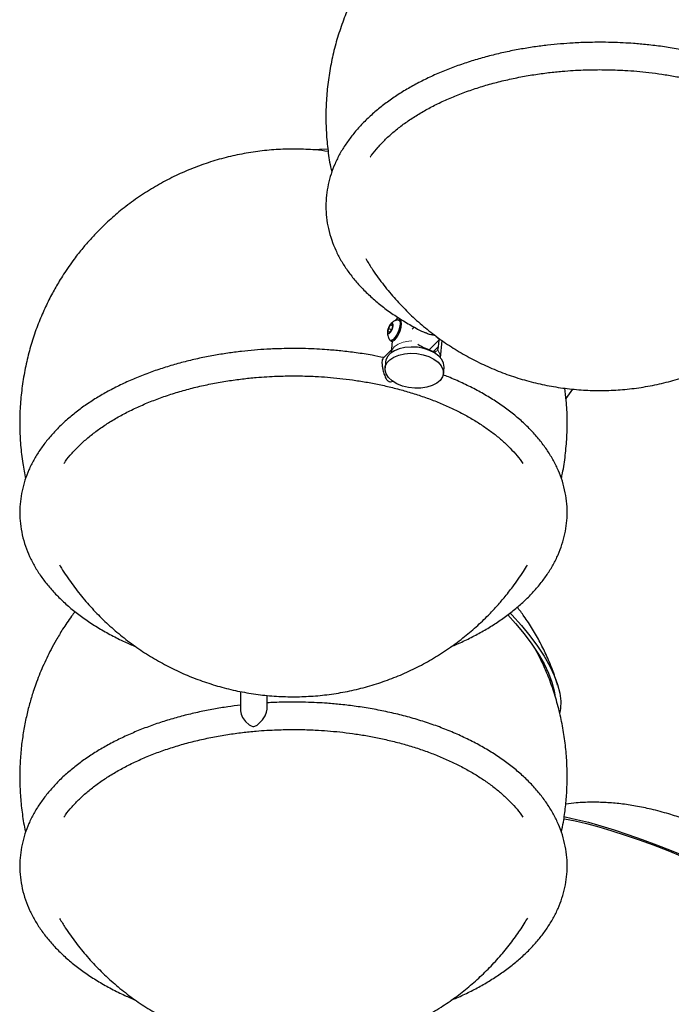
# Model space of a CAD drawing. Header units: millimetres. Extents: x 313 to 1951, y 543 to 2760.
# Tile 41 of 64: x 1227 to 1394, y 1822 to 2074. Entities that reach past the tile are written whole.
import ezdxf

# ---------------------------------------------------------------- set-up
doc = ezdxf.new("R2010")
doc.units = ezdxf.units.MM
doc.header["$LTSCALE"] = 10
doc.linetypes.add('PHANTOM', pattern=[12.7, 6.35, -1.27, 1.27, -1.27, 1.27, -1.27])

msp = doc.modelspace()

# ---------------------------------------------------------------- linework, layer by layer
at = {"color": 7, "linetype": 'Continuous', "lineweight": 25}
for p, q in [((1321.88, 1996), (1322.34, 1996.02)), ((1322.34, 1996.02), (1322.25, 1995.09)), ((1324.29, 1997.13), (1323.97, 1997.26)), ((1321.25, 1994.13), (1321.34, 1995.05)), ((1321.7, 1994.15), (1321.25, 1994.13)), ((1321.34, 1995.05), (1321.88, 1996)), ((1321.34, 1995.05), (1322.06, 1994.76)), ((1322.25, 1995.09), (1321.7, 1994.15)), ((1321.88, 1996), (1322.32, 1995.82)), ((1327.91, 1995.41), (1327.37, 1994.87)), ((1327.91, 1995.41), (1327.37, 1994.87)), ((1321.81, 1991.98), (1322.14, 1991.85)), ((1322.27, 1991.82), (1321.98, 1988.82)), ((1331.74, 1989.62), (1334.48, 1992.36)), ((1331.74, 1989.62), (1334.3, 1992.19)), ((1334.21, 1992.09), (1334.04, 1990.37)), ((1334.23, 1992.35), (1335.04, 1992)), ((1334.46, 1992.35), (1334.48, 1992.36)), ((1334.61, 1987.58), (1335.04, 1992)), ((1322.05, 1989.55), (1319.96, 1987.46)), ((1322.05, 1989.55), (1319.96, 1987.46)), ((1333.76, 1989.43), (1333.83, 1989.55)), ((1334.04, 1990.37), (1333.83, 1989.55)), ((1320.6, 1986.57), (1320.44, 1984.97)), ((1335.37, 1983.5), (1335.53, 1985.11)), ((1366.73, 1977.16), (1368.48, 1979.55)), ((1283.51, 1902.26), (1283.51, 1897.3)), ((1290.31, 1897.88), (1290.31, 1901.26))]:
    msp.add_line(p, q, dxfattribs=at)
at = {"color": 250, "linetype": 'PHANTOM', "lineweight": 18}
msp.add_line((1334.04, 1990.37), (1332.83, 1989.2), dxfattribs=at)
at = {"color": 7, "linetype": 'Continuous', "lineweight": 25, "flags": 128}
for points in [[(1302.5, 2040.78), (1303.7, 2040.89), (1305.77, 2040.97)], [(1323.7, 1997.28), (1323.93, 1997.28), (1324.22, 1997), (1324.33, 1996.4), (1324.25, 1995.56), (1323.98, 1994.59), (1323.57, 1993.63), (1323.06, 1992.8), (1322.53, 1992.22), (1322.05, 1991.96), (1321.69, 1992.07), (1321.61, 1992.16)], [(1322.14, 1991.85), (1322.38, 1991.83), (1322.86, 1992.09), (1323.39, 1992.67), (1323.9, 1993.5), (1324.31, 1994.46), (1324.57, 1995.42), (1324.66, 1996.26), (1324.54, 1996.86), (1324.29, 1997.13)], [(1323.74, 1997.88), (1323.53, 1997.7), (1323.01, 1997.03)], [(1331.65, 1987.86), (1332.95, 1987.21), (1334.02, 1986.41), (1334.8, 1985.52), (1335.26, 1984.57), (1335.38, 1983.6), (1335.14, 1982.66), (1334.57, 1981.79), (1333.69, 1981.04), (1332.53, 1980.44), (1331.16, 1980.02), (1329.64, 1979.79), (1328.03, 1979.77), (1326.42, 1979.96), (1324.88, 1980.35), (1323.48, 1980.92), (1322.29, 1981.65), (1321.36, 1982.5), (1320.74, 1983.43), (1320.45, 1984.39), (1320.51, 1985.35), (1320.91, 1986.26), (1321.65, 1987.07), (1322.67, 1987.75), (1323.94, 1988.27), (1325.4, 1988.6), (1326.97, 1988.72), (1328.59, 1988.63), (1330.17, 1988.34), (1331.65, 1987.86)], [(1331.81, 1989.46), (1330.33, 1989.95), (1328.74, 1990.24), (1327.13, 1990.32), (1325.55, 1990.2), (1324.1, 1989.87), (1322.83, 1989.36), (1321.8, 1988.68), (1321.07, 1987.86), (1320.66, 1986.96), (1320.6, 1986.57)], [(1335.53, 1985.11), (1335.53, 1985.2), (1335.42, 1986.17), (1334.96, 1987.12), (1334.18, 1988.02), (1333.11, 1988.81), (1331.81, 1989.46)], [(1351.84, 1921.82), (1353.85, 1919.6), (1356.06, 1916.96), (1358.01, 1914.35), (1359.71, 1911.79), (1361.14, 1909.3), (1362.27, 1906.9), (1363.12, 1904.61), (1363.67, 1902.45), (1363.84, 1901.32)], [(1352.43, 1922.31), (1352.9, 1921.82), (1355.31, 1919.14), (1357.5, 1916.47), (1359.45, 1913.84), (1361.14, 1911.26), (1362.57, 1908.75), (1363.71, 1906.34), (1364.56, 1904.03), (1365.12, 1901.84), (1365.38, 1899.8), (1365.34, 1897.91), (1365.17, 1896.88)], [(1360.47, 1910.09), (1359.37, 1912.24), (1358.82, 1913.17)], [(1283.51, 1897.3), (1283.65, 1896.47), (1284.02, 1895.61), (1284.77, 1894.59), (1285.71, 1893.74), (1286.2, 1893.46), (1286.61, 1893.32), (1286.9, 1893.3), (1287.19, 1893.36), (1287.77, 1893.68), (1289.09, 1894.99), (1289.79, 1896.06), (1290.16, 1896.96), (1290.31, 1897.7), (1290.31, 1897.88), (1290.31, 1897.88)], [(1366.13, 1870.27), (1366.53, 1870.19), (1369.38, 1869.57), (1372.44, 1868.81), (1375.67, 1867.91), (1379.06, 1866.88), (1382.57, 1865.73), (1386.19, 1864.46), (1389.88, 1863.09), (1393.62, 1861.61), (1397.38, 1860.06)], [(1366.14, 1869.74), (1366.34, 1869.7), (1369.06, 1869.16), (1372, 1868.47), (1375.13, 1867.64), (1378.43, 1866.67), (1381.87, 1865.57), (1385.42, 1864.35), (1389.06, 1863.02), (1392.75, 1861.59), (1396.47, 1860.06)]]:
    msp.add_lwpolyline(points, dxfattribs=at)
at = {"color": 250, "linetype": 'PHANTOM', "lineweight": 18, "flags": 128}
msp.add_lwpolyline([(1321.98, 1988.82), (1322.18, 1989.48), (1322.81, 1990.33), (1323.79, 1991.03), (1325.07, 1991.55), (1326.55, 1991.83), (1327.31, 1991.88)], dxfattribs=at)
at = {"color": 250, "linetype": 'PHANTOM', "lineweight": 18}
msp.add_arc((1331.9, 1987.66), 2.7, 358.3763, 44.4907, dxfattribs=at)
at = {"color": 7, "linetype": 'Continuous', "lineweight": 25}
for points, knots in [([(1441.02, 2073.24), (1440.75, 2073.99), (1439.96, 2076.23), (1438.32, 2079.81), (1436.13, 2083.98), (1433.66, 2087.98), (1430.92, 2091.81), (1427.94, 2095.45), (1424.71, 2098.88), (1421.26, 2102.08), (1417.61, 2105.05), (1413.76, 2107.76), (1409.74, 2110.21), (1405.56, 2112.38), (1401.25, 2114.27), (1396.82, 2115.87), (1392.28, 2117.16), (1387.67, 2118.15), (1383, 2118.83), (1378.3, 2119.19), (1373.57, 2119.23), (1368.84, 2118.95), (1364.13, 2118.35), (1359.45, 2117.43), (1354.8, 2116.18), (1350.35, 2114.65), (1346.16, 2112.88), (1342.64, 2111.14), (1339.64, 2109.45), (1337.01, 2107.81), (1333.97, 2105.73), (1331.3, 2103.66), (1328.66, 2101.4), (1326.3, 2099.21), (1323.56, 2096.38), (1320.81, 2093.18), (1318.13, 2089.65), (1315.63, 2085.86), (1313.35, 2081.85), (1311.32, 2077.68), (1309.57, 2073.36), (1308.1, 2068.92), (1306.94, 2064.38), (1306.07, 2059.77), (1305.52, 2055.11), (1305.28, 2050.42), (1305.35, 2045.72), (1305.76, 2041.04), (1306.25, 2037.45), (1306.71, 2035.45), (1306.82, 2034.98)], [0, 0, 0, 0, 0.011498, 0.03392, 0.056344, 0.07877, 0.101199, 0.123629, 0.146062, 0.168497, 0.190934, 0.213374, 0.235817, 0.258264, 0.280715, 0.303171, 0.325635, 0.348109, 0.370594, 0.393098, 0.415626, 0.438192, 0.460815, 0.483534, 0.506422, 0.529644, 0.550762, 0.571503, 0.585765, 0.600025, 0.615951, 0.638343, 0.648414, 0.665592, 0.684362, 0.704741, 0.725993, 0.747725, 0.76972, 0.791865, 0.8141, 0.836392, 0.858721, 0.881076, 0.903448, 0.925833, 0.948227, 0.970629, 0.993037, 1, 1, 1, 1]), ([(1375.32, 2068.22), (1373.71, 2068.2), (1371.45, 2068.18), (1368.12, 2068.01), (1365.29, 2067.81), (1361.94, 2067.48), (1358.47, 2067.03), (1354.87, 2066.44), (1351.23, 2065.72), (1347.57, 2064.86), (1343.95, 2063.86), (1340.38, 2062.73), (1336.89, 2061.46), (1333.51, 2060.06), (1330.25, 2058.53), (1327.13, 2056.88), (1324.17, 2055.1), (1321.37, 2053.21), (1318.76, 2051.21), (1316.35, 2049.1), (1314.14, 2046.9), (1312.15, 2044.59), (1310.39, 2042.2), (1308.87, 2039.73), (1307.61, 2037.17), (1306.6, 2034.54), (1305.87, 2031.85), (1305.42, 2029.1), (1305.27, 2026.29), (1305.43, 2023.44), (1305.92, 2020.55), (1306.73, 2017.74), (1307.81, 2015.03), (1309.14, 2012.46), (1310.74, 2009.94), (1312.61, 2007.5), (1314.73, 2005.14), (1317.1, 2002.87), (1319.69, 2000.71), (1322.51, 1998.65), (1325.54, 1996.72), (1328.31, 1995.13), (1330.14, 1994.24), (1330.82, 1993.91)], [0, 0, 0, 0, 0.028613, 0.040155, 0.059302, 0.07914, 0.100381, 0.1225, 0.145288, 0.168579, 0.192254, 0.216229, 0.24044, 0.26484, 0.289395, 0.314077, 0.338867, 0.363751, 0.388714, 0.413748, 0.438844, 0.463999, 0.489211, 0.514485, 0.539837, 0.565297, 0.590915, 0.616763, 0.642935, 0.669543, 0.69669, 0.724468, 0.749984, 0.775664, 0.801497, 0.827461, 0.853522, 0.879649, 0.905809, 0.931978, 0.958135, 0.98426, 1, 1, 1, 1]), ([(1427.91, 2054.11), (1426.98, 2054.73), (1425.06, 2055.99), (1421.9, 2057.76), (1418.51, 2059.44), (1414.95, 2060.99), (1411.26, 2062.39), (1407.43, 2063.65), (1403.51, 2064.75), (1399.5, 2065.71), (1395.46, 2066.5), (1391.44, 2067.14), (1387.61, 2067.6), (1384.26, 2067.9), (1381.23, 2068.08), (1378.36, 2068.2), (1376.35, 2068.21), (1375.32, 2068.22)], [0, 0, 0, 0, 0.069783, 0.144042, 0.218177, 0.292154, 0.365935, 0.439465, 0.512655, 0.585348, 0.657244, 0.727673, 0.794831, 0.854643, 0.898706, 0.948241, 1, 1, 1, 1]), ([(1316.63, 2038.81), (1316.76, 2039), (1317.35, 2039.89), (1318.66, 2041.45), (1320.56, 2043.46), (1322.71, 2045.39), (1325.09, 2047.26), (1327.68, 2049.04), (1330.49, 2050.73), (1333.48, 2052.32), (1336.66, 2053.8), (1340, 2055.16), (1343.5, 2056.39), (1347.12, 2057.5), (1350.84, 2058.46), (1354.64, 2059.28), (1358.45, 2059.95), (1362.16, 2060.46), (1365.52, 2060.8), (1368.48, 2061.02), (1371.67, 2061.18), (1373.93, 2061.21), (1375.32, 2061.22)], [0, 0, 0, 0, 0.015208, 0.070309, 0.125132, 0.179784, 0.234339, 0.288847, 0.343324, 0.397787, 0.452237, 0.506656, 0.561011, 0.615245, 0.669257, 0.722868, 0.775716, 0.826928, 0.873676, 0.91055, 0.945051, 1, 1, 1, 1]), ([(1375.32, 2061.22), (1376.85, 2061.2), (1379, 2061.18), (1382.17, 2061.02), (1384.85, 2060.83), (1388.03, 2060.51), (1391.32, 2060.08), (1394.71, 2059.52), (1398.15, 2058.83), (1401.57, 2058.02), (1404.96, 2057.07), (1408.28, 2056.01), (1411.5, 2054.82), (1414.6, 2053.52), (1417.57, 2052.11), (1420.38, 2050.6), (1423.02, 2049), (1425.49, 2047.31), (1427.76, 2045.54), (1429.83, 2043.7), (1431.68, 2041.79), (1433.08, 2040.16), (1433.77, 2039.15), (1434.01, 2038.81)], [0, 0, 0, 0, 0.060538, 0.084961, 0.125464, 0.167414, 0.212302, 0.25901, 0.307084, 0.356158, 0.405972, 0.456336, 0.507106, 0.558176, 0.609469, 0.660933, 0.712536, 0.76427, 0.816151, 0.86821, 0.920518, 0.973187, 1, 1, 1, 1]), ([(1305.91, 2040.31), (1304.8, 2040.45), (1302.13, 2040.79), (1297.87, 2040.95), (1293.16, 2040.86), (1288.46, 2040.44), (1283.8, 2039.7), (1279.19, 2038.66), (1274.66, 2037.3), (1270.22, 2035.63), (1265.89, 2033.66), (1261.68, 2031.39), (1257.59, 2028.81), (1253.79, 2026.02), (1250.3, 2023.09), (1247.46, 2020.38), (1245.09, 2017.88), (1243, 2015.46), (1240.68, 2012.51), (1238.7, 2009.66), (1236.87, 2006.73), (1235.3, 2003.98), (1233.56, 2000.52), (1231.9, 1996.69), (1230.41, 1992.57), (1229.16, 1988.24), (1228.17, 1983.76), (1227.47, 1979.19), (1227.07, 1974.55), (1226.98, 1969.88), (1227.21, 1965.21), (1227.7, 1960.79), (1228.26, 1957.97), (1228.51, 1956.67)], [0, 0, 0, 0, 0.025177, 0.060535, 0.095907, 0.131296, 0.166709, 0.202156, 0.237649, 0.273213, 0.308884, 0.344732, 0.380891, 0.417655, 0.450851, 0.483373, 0.506215, 0.528309, 0.555295, 0.590781, 0.606437, 0.633087, 0.662111, 0.693735, 0.726848, 0.760822, 0.795287, 0.830037, 0.864962, 0.899996, 0.935104, 0.970261, 1, 1, 1, 1]), ([(1315.51, 2012.91), (1316.01, 2012.08), (1317.31, 2009.91), (1319.73, 2006.59), (1322.71, 2002.94), (1325.93, 1999.52), (1329.38, 1996.31), (1333.04, 1993.35), (1336.88, 1990.63), (1340.9, 1988.18), (1345.08, 1986.01), (1349.4, 1984.12), (1353.83, 1982.52), (1358.36, 1981.23), (1362.97, 1980.24), (1367.64, 1979.57), (1372.35, 1979.21), (1377.08, 1979.16), (1381.8, 1979.44), (1386.52, 1980.04), (1391.2, 1980.96), (1395.85, 1982.21), (1400.29, 1983.74), (1404.49, 1985.51), (1408, 1987.25), (1411, 1988.95), (1413.64, 1990.58), (1415.37, 1991.79), (1416.28, 1992.43)], [0, 0, 0, 0, 0.025105, 0.065809, 0.106517, 0.147228, 0.187944, 0.228663, 0.269388, 0.310118, 0.350855, 0.3916, 0.432356, 0.473124, 0.513909, 0.554718, 0.595558, 0.636443, 0.677396, 0.718454, 0.759685, 0.801223, 0.843367, 0.881692, 0.919334, 0.945217, 0.971096, 1, 1, 1, 1]), ([(1321.68, 1993.93), (1321.63, 1993.89), (1321.5, 1993.77), (1321.32, 1993.71), (1321.16, 1993.79), (1321.07, 1994.01), (1321.07, 1994.36), (1321.14, 1994.78), (1321.29, 1995.24), (1321.5, 1995.67), (1321.74, 1996.04), (1321.98, 1996.3), (1322.21, 1996.42), (1322.38, 1996.39), (1322.49, 1996.21), (1322.53, 1995.9), (1322.48, 1995.5), (1322.35, 1995.05), (1322.16, 1994.6), (1321.92, 1994.2), (1321.76, 1994.02), (1321.68, 1993.93)], [0, 0, 0, 0, 0.0336029, 0.0872916, 0.1409804, 0.1946691, 0.2483578, 0.3020465, 0.3557353, 0.409424, 0.4631127, 0.5168015, 0.5704902, 0.6241789, 0.6778676, 0.7315564, 0.7852451, 0.8389338, 0.8926225, 0.9463113, 1, 1, 1, 1]), ([(1323.7, 1997.28), (1323.55, 1997.24), (1323.15, 1997.13), (1322.52, 1996.81), (1321.86, 1996.24), (1321.33, 1995.46), (1321.18, 1994.84), (1321.1, 1994.53)], [0, 0, 0, 0, 0.113926, 0.309844, 0.524391, 0.758498, 1, 1, 1, 1]), ([(1321.1, 1994.53), (1321.1, 1994.52), (1321, 1994.19), (1321.08, 1993.47), (1321.27, 1992.66), (1321.56, 1992.28), (1321.63, 1992.18)], [0, 0, 0, 0, 0.007622, 0.423565, 0.855182, 1, 1, 1, 1]), ([(1334.45, 1992.39), (1334.41, 1992.35), (1334.26, 1992.2), (1334.01, 1992.51), (1333.71, 1992.87), (1333.5, 1993.08), (1333.23, 1993.23), (1332.88, 1993.33), (1332.2, 1993.46), (1331.43, 1993.59), (1330.97, 1993.86), (1330.83, 1993.94)], [0, 0, 0, 0, 0.120946, 0.39597, 0.493914, 0.56704, 0.611658, 0.656398, 0.733727, 0.918099, 1, 1, 1, 1]), ([(1334.45, 1992.39), (1334.41, 1992.35), (1334.26, 1992.2), (1334.01, 1992.51), (1333.71, 1992.87), (1333.5, 1993.08), (1333.23, 1993.23), (1332.88, 1993.33), (1332.2, 1993.46), (1331.43, 1993.59), (1330.97, 1993.86), (1330.83, 1993.94)], [0, 0, 0, 0, 0.120946, 0.39597, 0.493914, 0.56704, 0.611658, 0.656398, 0.733727, 0.918099, 1, 1, 1, 1]), ([(1328.84, 1991.06), (1329.16, 1990.84), (1329.72, 1990.46), (1330.74, 1990.03), (1331.65, 1989.65), (1332.4, 1989.35), (1333.03, 1989.13), (1333.39, 1989.04), (1333.58, 1989.24), (1333.62, 1989.3)], [0, 0, 0, 0, 0.18505, 0.328802, 0.461748, 0.591947, 0.720929, 0.926701, 1, 1, 1, 1]), ([(1297.03, 1989.94), (1295.42, 1989.92), (1293.15, 1989.89), (1289.82, 1989.73), (1287, 1989.53), (1283.65, 1989.19), (1280.17, 1988.74), (1276.58, 1988.16), (1272.93, 1987.44), (1269.28, 1986.58), (1265.66, 1985.58), (1262.09, 1984.44), (1258.6, 1983.18), (1255.22, 1981.77), (1251.96, 1980.24), (1248.84, 1978.59), (1245.87, 1976.82), (1243.08, 1974.93), (1240.47, 1972.93), (1238.05, 1970.82), (1235.85, 1968.61), (1233.86, 1966.31), (1232.1, 1963.92), (1230.58, 1961.44), (1229.31, 1958.89), (1228.31, 1956.26), (1227.58, 1953.57), (1227.13, 1950.81), (1226.98, 1948.01), (1227.14, 1945.15), (1227.63, 1942.26), (1228.43, 1939.45), (1229.52, 1936.75), (1230.85, 1934.18), (1232.45, 1931.66), (1234.32, 1929.22), (1236.44, 1926.86), (1238.8, 1924.59), (1241.4, 1922.42), (1244.22, 1920.37), (1247.24, 1918.43), (1250.46, 1916.62), (1253.56, 1915.06), (1255.67, 1914.17), (1256.58, 1913.79)], [0, 0, 0, 0, 0.027775, 0.03898, 0.057566, 0.076824, 0.097442, 0.118914, 0.141035, 0.163644, 0.186627, 0.2099, 0.233402, 0.257088, 0.280924, 0.304883, 0.328948, 0.353103, 0.377336, 0.401637, 0.425999, 0.450417, 0.474891, 0.499426, 0.524035, 0.54875, 0.573618, 0.598709, 0.624116, 0.649945, 0.676297, 0.703262, 0.728031, 0.752959, 0.778036, 0.80324, 0.828539, 0.8539, 0.879295, 0.904698, 0.930089, 0.955449, 0.980766, 1, 1, 1, 1]), ([(1320.11, 1987.61), (1319.12, 1987.81), (1316.81, 1988.29), (1313.15, 1988.85), (1309.32, 1989.32), (1305.96, 1989.61), (1302.94, 1989.8), (1300.06, 1989.92), (1298.06, 1989.93), (1297.03, 1989.94)], [0, 0, 0, 0, 0.133785, 0.311774, 0.481495, 0.632652, 0.74401, 0.869195, 1, 1, 1, 1]), ([(1319.96, 1987.46), (1319.88, 1987.35), (1319.74, 1987.14), (1319.67, 1986.64), (1319.66, 1986.09), (1319.71, 1985.43), (1319.91, 1984.38), (1320.25, 1983.25), (1320.62, 1982.38), (1320.97, 1981.84), (1321.24, 1981.58), (1321.54, 1981.46), (1321.97, 1981.43), (1322.33, 1981.46), (1322.56, 1981.57), (1322.58, 1981.58)], [0, 0, 0, 0, 0.114037, 0.216567, 0.239367, 0.346414, 0.453097, 0.593671, 0.736522, 0.801396, 0.850399, 0.883143, 0.915884, 0.995554, 1, 1, 1, 1]), ([(1319.96, 1987.46), (1319.88, 1987.35), (1319.74, 1987.14), (1319.67, 1986.64), (1319.66, 1986.09), (1319.71, 1985.43), (1319.91, 1984.38), (1320.25, 1983.25), (1320.62, 1982.38), (1320.97, 1981.84), (1321.24, 1981.58), (1321.54, 1981.46), (1321.97, 1981.43), (1322.33, 1981.46), (1322.56, 1981.57), (1322.58, 1981.58)], [0, 0, 0, 0, 0.114037, 0.216567, 0.239367, 0.346414, 0.453097, 0.593671, 0.736522, 0.801396, 0.850399, 0.883143, 0.915884, 0.995554, 1, 1, 1, 1]), ([(1238.34, 1960.52), (1238.47, 1960.72), (1239.06, 1961.61), (1240.37, 1963.16), (1242.27, 1965.17), (1244.42, 1967.11), (1246.8, 1968.98), (1249.39, 1970.76), (1252.19, 1972.45), (1255.19, 1974.04), (1258.37, 1975.51), (1261.71, 1976.87), (1265.2, 1978.11), (1268.82, 1979.21), (1272.55, 1980.18), (1276.34, 1980.99), (1280.16, 1981.66), (1283.87, 1982.17), (1287.22, 1982.52), (1290.19, 1982.74), (1293.37, 1982.9), (1295.64, 1982.92), (1297.03, 1982.94)], [0, 0, 0, 0, 0.015208, 0.070309, 0.125132, 0.179784, 0.234339, 0.288847, 0.343324, 0.397787, 0.452237, 0.506656, 0.561011, 0.615245, 0.669257, 0.722868, 0.775716, 0.826928, 0.873676, 0.91055, 0.945051, 1, 1, 1, 1]), ([(1297.03, 1982.94), (1298.56, 1982.92), (1300.71, 1982.9), (1303.87, 1982.74), (1306.56, 1982.54), (1309.73, 1982.22), (1313.03, 1981.79), (1316.42, 1981.23), (1319.85, 1980.55), (1323.28, 1979.73), (1326.67, 1978.79), (1329.99, 1977.72), (1333.21, 1976.54), (1336.31, 1975.24), (1339.28, 1973.83), (1342.09, 1972.32), (1344.73, 1970.71), (1347.19, 1969.02), (1349.46, 1967.25), (1351.53, 1965.41), (1353.39, 1963.5), (1354.79, 1961.87), (1355.48, 1960.87), (1355.71, 1960.53)], [0, 0, 0, 0, 0.060538, 0.084961, 0.125464, 0.167414, 0.212302, 0.25901, 0.307084, 0.356158, 0.405972, 0.456336, 0.507106, 0.558176, 0.609469, 0.660933, 0.712536, 0.76427, 0.816151, 0.86821, 0.920518, 0.973187, 1, 1, 1, 1]), ([(1337.37, 1913.74), (1337.85, 1913.94), (1339.48, 1914.6), (1342.1, 1915.86), (1345.22, 1917.5), (1348.19, 1919.28), (1350.98, 1921.17), (1353.59, 1923.17), (1356.01, 1925.28), (1358.21, 1927.48), (1360.2, 1929.79), (1361.96, 1932.18), (1363.48, 1934.65), (1364.75, 1937.21), (1365.75, 1939.84), (1366.48, 1942.53), (1366.93, 1945.28), (1367.08, 1948.09), (1366.92, 1950.94), (1366.43, 1953.83), (1365.63, 1956.64), (1364.54, 1959.35), (1363.21, 1961.92), (1361.61, 1964.44), (1359.74, 1966.88), (1357.62, 1969.24), (1355.26, 1971.51), (1352.66, 1973.67), (1349.84, 1975.73), (1346.82, 1977.66), (1343.61, 1979.48), (1340.21, 1981.15), (1337.43, 1982.39), (1335.74, 1983.02), (1335.28, 1983.19)], [0, 0, 0, 0, 0.013144, 0.04417, 0.075357, 0.106681, 0.138123, 0.169667, 0.201299, 0.23301, 0.264794, 0.296651, 0.328587, 0.360621, 0.392791, 0.425161, 0.457821, 0.490892, 0.524513, 0.558814, 0.593914, 0.626156, 0.658603, 0.691245, 0.724052, 0.756983, 0.789995, 0.823051, 0.856117, 0.889168, 0.922178, 0.955132, 0.988017, 1, 1, 1, 1]), ([(1365.54, 1956.72), (1365.65, 1957.17), (1366.09, 1959.12), (1366.58, 1962.64), (1366.99, 1967.27), (1367.07, 1971.94), (1366.9, 1976.12), (1366.56, 1978.73), (1366.43, 1979.79)], [0, 0, 0, 0, 0.059028, 0.258526, 0.459022, 0.660151, 0.861697, 1, 1, 1, 1]), ([(1237.19, 1934.61), (1237.25, 1934.5), (1238.09, 1933.03), (1239.95, 1930.34), (1242.77, 1926.59), (1245.88, 1923.05), (1249.2, 1919.73), (1252.75, 1916.63), (1256.49, 1913.78), (1260.42, 1911.19), (1264.51, 1908.86), (1268.75, 1906.82), (1273.12, 1905.07), (1277.6, 1903.61), (1282.16, 1902.45), (1286.8, 1901.61), (1291.48, 1901.08), (1296.19, 1900.86), (1300.9, 1900.97), (1305.6, 1901.38), (1310.26, 1902.12), (1314.87, 1903.17), (1319.4, 1904.53), (1323.84, 1906.19), (1328.17, 1908.16), (1332.38, 1910.43), (1336.47, 1913.01), (1340.27, 1915.8), (1343.76, 1918.73), (1346.6, 1921.44), (1348.96, 1923.95), (1351.06, 1926.36), (1352.39, 1928.08), (1353.12, 1929.03)], [0, 0, 0, 0, 0.002758, 0.037099, 0.071446, 0.105799, 0.140156, 0.174517, 0.208882, 0.243251, 0.277624, 0.312001, 0.346383, 0.380769, 0.415162, 0.449561, 0.483969, 0.518387, 0.552819, 0.587268, 0.62174, 0.656245, 0.690795, 0.725414, 0.760137, 0.795033, 0.83023, 0.866018, 0.898331, 0.929989, 0.952224, 0.973731, 1, 1, 1, 1]), ([(1353.12, 1929.03), (1354.04, 1930.31), (1355.35, 1932.13), (1356.52, 1934.03), (1356.87, 1934.59)], [0, 0, 0, 0, 0.704624, 1, 1, 1, 1]), ([(1364.59, 1903.86), (1364.23, 1905.03), (1363.44, 1907.53), (1361.93, 1911.16), (1360.16, 1914.78), (1358.2, 1918.21), (1356.24, 1921.23), (1354.85, 1923.05), (1354.27, 1923.81)], [0, 0, 0, 0, 0.161349, 0.348256, 0.520788, 0.695812, 0.873406, 1, 1, 1, 1]), ([(1241.17, 1922.66), (1240.87, 1922.27), (1239.74, 1920.82), (1238.13, 1918.39), (1236.4, 1915.55), (1234.65, 1912.37), (1233.58, 1910.05), (1232.89, 1908.56)], [0, 0, 0, 0, 0.089934, 0.336563, 0.53312, 0.699118, 1, 1, 1, 1]), ([(1232.89, 1908.56), (1232.28, 1907.09), (1231.42, 1905.01), (1230.34, 1901.84), (1229.51, 1899.08), (1228.67, 1895.71), (1227.96, 1892.09), (1227.42, 1888.23), (1227.09, 1884.19), (1226.99, 1880.01), (1227.14, 1875.73), (1227.6, 1871.39), (1228.06, 1868.22), (1228.46, 1866.53), (1228.51, 1866.27)], [0, 0, 0, 0, 0.110735, 0.156238, 0.23203, 0.311458, 0.397362, 0.487779, 0.581848, 0.678828, 0.778139, 0.879312, 0.981968, 1, 1, 1, 1]), ([(1365.55, 1866.31), (1365.73, 1867.17), (1366.17, 1869.3), (1366.64, 1872.8), (1366.97, 1876.84), (1367.07, 1881.02), (1366.91, 1885.3), (1366.48, 1889.65), (1365.76, 1894.02), (1364.76, 1898.4), (1363.46, 1902.73), (1362.02, 1906.67), (1360.9, 1909.1), (1360.41, 1910.16)], [0, 0, 0, 0, 0.058406, 0.145339, 0.235781, 0.329024, 0.424507, 0.52178, 0.620479, 0.720314, 0.821055, 0.92252, 1, 1, 1, 1]), ([(1283.51, 1898.76), (1282.42, 1898.63), (1280.1, 1898.34), (1276.58, 1897.76), (1272.93, 1897.04), (1269.28, 1896.18), (1265.66, 1895.18), (1262.09, 1894.05), (1258.6, 1892.78), (1255.22, 1891.38), (1251.96, 1889.85), (1248.84, 1888.2), (1245.87, 1886.42), (1243.08, 1884.53), (1240.47, 1882.53), (1238.05, 1880.43), (1235.85, 1878.22), (1233.86, 1875.92), (1232.1, 1873.52), (1230.58, 1871.05), (1229.31, 1868.49), (1228.31, 1865.86), (1227.58, 1863.17), (1227.13, 1860.42), (1226.98, 1857.61), (1227.14, 1854.76), (1227.63, 1851.87), (1228.43, 1849.06), (1229.52, 1846.35), (1230.85, 1843.78), (1232.45, 1841.27), (1234.32, 1838.82), (1236.44, 1836.46), (1238.8, 1834.19), (1241.4, 1832.03), (1244.22, 1829.97), (1247.24, 1828.04), (1250.46, 1826.23), (1253.62, 1824.64), (1255.78, 1823.73), (1256.74, 1823.32)], [0, 0, 0, 0, 0.020941, 0.044204, 0.06817, 0.092664, 0.117563, 0.142776, 0.168238, 0.193899, 0.219723, 0.24568, 0.271751, 0.297921, 0.324175, 0.350502, 0.376895, 0.40335, 0.429864, 0.456445, 0.483107, 0.509882, 0.536824, 0.564007, 0.591532, 0.619515, 0.648064, 0.677278, 0.704113, 0.731119, 0.758288, 0.785593, 0.813001, 0.840478, 0.86799, 0.895511, 0.92302, 0.950494, 0.977923, 1, 1, 1, 1]), ([(1297.03, 1899.54), (1295.42, 1899.53), (1293.17, 1899.5), (1290.94, 1899.39), (1290.31, 1899.35)], [0, 0, 0, 0, 0.719178, 1, 1, 1, 1]), ([(1337.38, 1823.35), (1337.86, 1823.55), (1339.48, 1824.21), (1342.1, 1825.46), (1345.22, 1827.11), (1348.19, 1828.89), (1350.98, 1830.77), (1353.59, 1832.78), (1356.01, 1834.88), (1358.21, 1837.09), (1360.2, 1839.39), (1361.96, 1841.78), (1363.48, 1844.26), (1364.75, 1846.81), (1365.75, 1849.44), (1366.48, 1852.13), (1366.93, 1854.89), (1367.08, 1857.69), (1366.92, 1860.55), (1366.43, 1863.44), (1365.63, 1866.25), (1364.54, 1868.95), (1363.21, 1871.53), (1361.61, 1874.04), (1359.74, 1876.48), (1357.62, 1878.85), (1355.26, 1881.11), (1352.66, 1883.28), (1349.84, 1885.33), (1346.82, 1887.27), (1343.61, 1889.08), (1340.21, 1890.76), (1336.66, 1892.31), (1332.97, 1893.71), (1329.14, 1894.97), (1325.21, 1896.07), (1321.21, 1897.03), (1317.16, 1897.82), (1313.15, 1898.46), (1309.32, 1898.92), (1305.96, 1899.22), (1302.94, 1899.41), (1300.06, 1899.52), (1298.06, 1899.54), (1297.03, 1899.54)], [0, 0, 0, 0, 0.010013, 0.033832, 0.057775, 0.081823, 0.105962, 0.130178, 0.154462, 0.178807, 0.203209, 0.227665, 0.252183, 0.276776, 0.301474, 0.326324, 0.351398, 0.376787, 0.402598, 0.428932, 0.455879, 0.480631, 0.505541, 0.530601, 0.555787, 0.581069, 0.606413, 0.63179, 0.657175, 0.682549, 0.707891, 0.733191, 0.758437, 0.783616, 0.808709, 0.833686, 0.858494, 0.883029, 0.907064, 0.929983, 0.950395, 0.965432, 0.982336, 1, 1, 1, 1]), ([(1238.34, 1870.13), (1238.47, 1870.32), (1239.06, 1871.21), (1240.37, 1872.77), (1242.27, 1874.78), (1244.42, 1876.72), (1246.8, 1878.58), (1249.39, 1880.36), (1252.19, 1882.05), (1255.19, 1883.64), (1258.37, 1885.12), (1261.71, 1886.48), (1265.2, 1887.71), (1268.82, 1888.82), (1272.55, 1889.78), (1276.34, 1890.6), (1280.16, 1891.27), (1283.87, 1891.78), (1287.22, 1892.13), (1290.19, 1892.34), (1293.37, 1892.5), (1295.64, 1892.53), (1297.03, 1892.54)], [0, 0, 0, 0, 0.0152083, 0.0703091, 0.1251323, 0.1797839, 0.2343392, 0.2888465, 0.3433237, 0.3977873, 0.4522368, 0.506656, 0.5610114, 0.6152446, 0.6692565, 0.7228678, 0.7757157, 0.8269277, 0.8736755, 0.9105498, 0.9450508, 1, 1, 1, 1]), ([(1297.03, 1892.54), (1298.56, 1892.53), (1300.71, 1892.5), (1303.87, 1892.34), (1306.56, 1892.15), (1309.73, 1891.83), (1313.03, 1891.4), (1316.42, 1890.84), (1319.85, 1890.15), (1323.28, 1889.34), (1326.67, 1888.4), (1329.99, 1887.33), (1333.21, 1886.14), (1336.31, 1884.84), (1339.28, 1883.43), (1342.09, 1881.92), (1344.73, 1880.32), (1347.19, 1878.63), (1349.46, 1876.86), (1351.53, 1875.02), (1353.39, 1873.11), (1354.79, 1871.48), (1355.48, 1870.47), (1355.71, 1870.13)], [0, 0, 0, 0, 0.060538, 0.084961, 0.125464, 0.167414, 0.212302, 0.25901, 0.307084, 0.356158, 0.405972, 0.456336, 0.507106, 0.558176, 0.609469, 0.660933, 0.712536, 0.76427, 0.816151, 0.86821, 0.920518, 0.973187, 1, 1, 1, 1]), ([(1439.69, 1833.36), (1439.56, 1833.68), (1438.97, 1835.14), (1437.71, 1837.63), (1435.91, 1840.8), (1433.93, 1843.79), (1431.8, 1846.62), (1429.52, 1849.29), (1427.12, 1851.79), (1424.58, 1854.14), (1421.9, 1856.37), (1419.12, 1858.44), (1416.55, 1860.16), (1413.71, 1861.92), (1410.64, 1863.66), (1407.07, 1865.47), (1403.66, 1867.04), (1400.26, 1868.45), (1396.72, 1869.78), (1392.8, 1871.05), (1388.71, 1872.16), (1384.62, 1873), (1380.76, 1873.57), (1376.98, 1873.9), (1373.18, 1873.98), (1369.73, 1873.86), (1367.56, 1873.6), (1366.66, 1873.49)], [0, 0, 0, 0, 0.01158, 0.052738, 0.093409, 0.133598, 0.17332, 0.212623, 0.251616, 0.290537, 0.329887, 0.370646, 0.409375, 0.435812, 0.485073, 0.529327, 0.570406, 0.610822, 0.652449, 0.697665, 0.750854, 0.797599, 0.841057, 0.883838, 0.926567, 0.969462, 1, 1, 1, 1]), ([(1237.21, 1844.23), (1237.69, 1843.44), (1238.96, 1841.31), (1241.33, 1838.05), (1244.26, 1834.44), (1247.44, 1831.03), (1250.85, 1827.84), (1254.47, 1824.87), (1258.28, 1822.15), (1262.28, 1819.69), (1266.43, 1817.5), (1270.73, 1815.59), (1275.15, 1813.97), (1279.67, 1812.65), (1284.28, 1811.63), (1288.96, 1810.93), (1293.67, 1810.54), (1298.41, 1810.48), (1303.16, 1810.73), (1307.88, 1811.31), (1312.57, 1812.21), (1317.2, 1813.43), (1321.76, 1814.97), (1326.22, 1816.83), (1330.58, 1819.01), (1334.66, 1821.43), (1338.45, 1824.03), (1341.94, 1826.76), (1345.24, 1829.7), (1348.33, 1832.83), (1351.2, 1836.1), (1353.77, 1839.46), (1355.66, 1842.21), (1356.64, 1843.85), (1356.93, 1844.33)], [0, 0, 0, 0, 0.019421, 0.051695, 0.08405, 0.116475, 0.148961, 0.181498, 0.214082, 0.246709, 0.279375, 0.31208, 0.344822, 0.377602, 0.410423, 0.443287, 0.476198, 0.509163, 0.542191, 0.575293, 0.608485, 0.641788, 0.675229, 0.70885, 0.742704, 0.776872, 0.80777, 0.838621, 0.869391, 0.900016, 0.930363, 0.960107, 0.988242, 1, 1, 1, 1])]:
    msp.add_open_spline(points, degree=3, knots=knots, dxfattribs=at)

doc.saveas('drawing.dxf')
